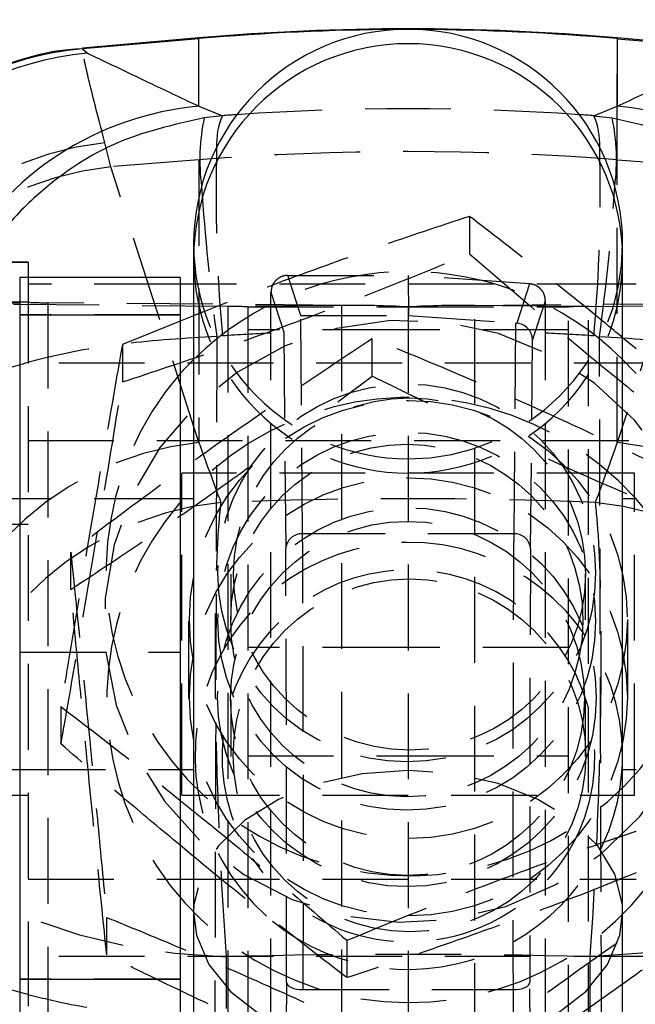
# Model space of a CAD drawing. Extents: x 94 to 732, y 26 to 530.
# Tile 20 of 22: x 677 to 696, y 470 to 499. Entities that reach past the tile are written whole.
import ezdxf

# ---------------------------------------------------------------- set-up
doc = ezdxf.new("R2010")
doc.units = 0
doc.header["$LTSCALE"] = 2
doc.linetypes.add('HIDDEN', pattern=[1.905, 1.27, -0.635])
doc.layers.get('0').update_dxf_attribs({"linetype": 'CONTINUOUS'})

msp = doc.modelspace()

# ---------------------------------------------------------------- linework, layer by layer
at = {"color": 7, "linetype": 'CONTINUOUS'}
for p, q in [((682.6276, 498.2055), (679.175, 497.9037)), ((682.6276, 498.2262), (679.1759, 497.9242)), ((682.6276, 496.2066), (682.6276, 498.2055)), ((698.4632, 497.9243), (695.0124, 498.2262)), ((695.0124, 498.2055), (695.0124, 496.2066)), ((695.0124, 498.2055), (698.465, 497.9037)), ((679.175, 497.9037), (679.3285, 497.7763)), ((682.6276, 496.2066), (683.3209, 495.9263)), ((694.319, 495.9263), (695.0124, 496.2066)), ((683.3209, 495.9263), (682.7842, 495.8682)), ((694.319, 495.9263), (694.8558, 495.8682)), ((682.47, 492.1309), (682.47, 491.7062)), ((695.17, 491.7062), (695.17, 492.1309)), ((682.47, 491.7062), (682.47, 472.3702)), ((695.17, 472.3702), (695.17, 491.7062)), ((677.57, 491.5922), (672.82, 491.5922)), ((677.57, 491.5917), (677.57, 491.1418)), ((682.0699, 491.1418), (677.3199, 491.1418)), ((677.3199, 491.1418), (677.3199, 490.0357)), ((682.0699, 491.1418), (682.0699, 490.0357)), ((682.47, 490.9448), (682.0699, 490.9448)), ((695.5701, 490.9448), (695.17, 490.9448)), ((677.3199, 490.0357), (682.0699, 490.0357)), ((677.3199, 490.0357), (677.3199, 470.3857)), ((682.0699, 490.0357), (682.0699, 470.3857)), ((682.47, 490.0087), (682.0699, 489.8468)), ((695.5701, 489.0285), (695.17, 489.3603)), ((682.47, 488.718), (682.0699, 488.2973)), ((682.47, 485.3547), (682.12, 485.3547)), ((682.12, 484.5922), (682.12, 485.3547)), ((695.52, 485.3547), (695.17, 485.3547)), ((695.52, 484.5922), (695.52, 485.3547)), ((677.3199, 484.5922), (676.97, 484.5922)), ((682.47, 484.5922), (682.0699, 484.5922)), ((695.5701, 484.5922), (695.17, 484.5922)), ((676.97, 476.5922), (677.3199, 476.5922)), ((682.0699, 476.5922), (682.47, 476.5922)), ((682.12, 475.939), (682.12, 476.5922)), ((695.17, 476.5922), (695.5701, 476.5922)), ((695.52, 475.939), (695.52, 476.5922)), ((682.12, 475.8297), (682.12, 475.939)), ((695.52, 475.8297), (695.52, 475.939)), ((682.0699, 475.6742), (682.47, 475.3522)), ((682.12, 475.8297), (682.47, 475.8297)), ((695.17, 475.8297), (695.52, 475.8297)), ((695.17, 474.627), (695.5701, 474.7606)), ((682.47, 474.0139), (682.0699, 474.3481)), ((682.0699, 473.3424), (682.47, 473.3424)), ((695.5701, 473.5369), (695.088, 473.3424)), ((695.17, 473.3424), (695.5701, 473.3424)), ((682.47, 472.3702), (682.47, 463.5373)), ((695.17, 463.5373), (695.17, 472.3702)), ((677.3199, 470.3857), (682.0699, 470.3857)), ((677.3199, 470.3857), (677.3199, 465.91)), ((682.0699, 470.3857), (682.0699, 465.91))]:
    msp.add_line(p, q, dxfattribs=at)
at = {"color": 8, "linetype": 'CONTINUOUS'}
for p, q in [((682.6276, 498.2055), (682.6276, 498.2262)), ((695.0124, 498.2262), (695.0124, 498.2055))]:
    msp.add_line(p, q, dxfattribs=at)
at = {"color": 7, "linetype": 'HIDDEN'}
for p, q in [((695.0124, 494.6219), (695.0124, 498.2262)), ((680.0137, 494.4168), (679.8374, 495.1287)), ((682.6276, 494.6219), (680.0137, 494.4168)), ((682.6276, 494.6219), (682.6276, 486.2591)), ((695.0124, 494.6219), (697.6263, 494.4168)), ((695.0124, 486.2591), (695.0124, 494.6219)), ((682.6276, 486.2591), (680.0137, 494.4168)), ((697.6263, 494.4168), (695.0124, 486.2591)), ((690.6385, 492.9498), (690.6385, 491.8453)), ((672.82, 491.5917), (677.57, 491.5917)), ((677.57, 491.1418), (677.57, 469.5926)), ((685.2593, 491.2036), (688.82, 491.2051)), ((685.6384, 490.0196), (685.2593, 491.2036)), ((692.4158, 490.953), (688.82, 491.2051)), ((688.82, 491.2051), (688.8333, 490.0196)), ((682.0699, 490.9448), (677.57, 490.9448)), ((695.17, 490.9448), (682.47, 490.9448)), ((692.4158, 490.953), (692.0344, 489.7894)), ((684.7585, 489.4985), (684.759, 490.7047)), ((684.759, 490.7047), (685.1379, 489.5212)), ((692.5001, 489.2922), (692.8812, 490.4551)), ((692.8815, 489.4985), (692.8812, 490.4551)), ((677.57, 490.4089), (672.82, 490.4089)), ((674.797, 490.3647), (678.1558, 490.3958)), ((683.4842, 490.2842), (674.797, 490.3647)), ((678.1558, 490.3958), (678.1558, 468.3968)), ((686.843, 490.3153), (678.1558, 490.3958)), ((686.843, 490.3153), (683.4842, 490.2842)), ((683.4842, 490.2842), (683.4842, 468.2852)), ((684.07, 490.2711), (684.07, 468.2721)), ((684.07, 490.2711), (688.82, 490.2711)), ((686.843, 490.3153), (686.843, 468.3163)), ((688.82, 490.2711), (688.82, 468.2721)), ((688.82, 490.2711), (693.57, 490.2711)), ((690.797, 490.3153), (699.4842, 490.3958)), ((690.797, 468.3163), (690.797, 490.3153)), ((694.1558, 490.2842), (690.797, 490.3153)), ((693.57, 468.2721), (693.57, 490.2711)), ((694.1558, 490.2842), (702.843, 490.3647)), ((694.1558, 468.2852), (694.1558, 490.2842)), ((682.0699, 490.0357), (677.3199, 490.0357)), ((685.6374, 490.0196), (685.6384, 490.0196)), ((685.6949, 483.5595), (685.6374, 490.0196)), ((685.6384, 490.0196), (688.8333, 490.0196)), ((688.8333, 490.0196), (692.0005, 489.7918)), ((682.0699, 489.8468), (680.3607, 489.1551)), ((688.82, 489.5928), (684.07, 489.5928)), ((693.57, 489.5928), (688.82, 489.5928)), ((692.0005, 489.7918), (691.9451, 483.5595)), ((684.7585, 469.0505), (684.7585, 489.4985)), ((685.1379, 489.5212), (685.1949, 483.111)), ((687.7577, 488.2276), (687.7577, 489.332)), ((692.4451, 483.111), (692.5001, 489.2922)), ((692.8815, 469.0505), (692.8815, 489.4985)), ((680.3607, 489.1551), (680.3607, 488.0507)), ((700.07, 488.6096), (677.57, 488.6096)), ((686.739, 487.4653), (687.7577, 488.2276)), ((677.57, 486.3222), (700.07, 486.3222)), ((695.17, 485.3547), (682.47, 485.3547)), ((682.0699, 484.5922), (677.3199, 484.5922)), ((682.0699, 484.5922), (677.3199, 484.5922)), ((682.12, 476.5922), (682.12, 484.5922)), ((695.52, 476.5922), (695.52, 484.5922)), ((677.57, 483.8323), (672.82, 483.8323)), ((677.57, 483.8323), (673.57, 483.8323)), ((691.9451, 483.5595), (685.6949, 483.5595)), ((678.8335, 481.914), (678.8335, 483.0185)), ((683.57, 482.3674), (683.57, 481.0142)), ((694.07, 481.0142), (694.07, 482.3674)), ((682.32, 480.976), (682.32, 478.6886)), ((695.32, 478.6886), (695.32, 480.976)), ((677.3199, 480.0613), (682.0699, 480.0613)), ((688.82, 480.1933), (684.07, 480.1933)), ((693.57, 480.1933), (688.82, 480.1933)), ((683.57, 478.6505), (683.57, 476.9731)), ((694.07, 476.9731), (694.07, 478.6505)), ((678.5422, 478.4484), (678.5422, 477.3439)), ((684.07, 476.9933), (688.82, 476.9933)), ((688.82, 476.9933), (693.57, 476.9933)), ((677.3199, 476.5922), (682.0699, 476.5922)), ((677.3199, 476.5922), (682.0699, 476.5922)), ((672.82, 475.8323), (677.57, 475.8323)), ((673.57, 475.8323), (677.57, 475.8323)), ((682.47, 475.8297), (695.17, 475.8297)), ((677.57, 473.3424), (682.0699, 473.3424)), ((682.47, 473.3424), (695.17, 473.3424)), ((679.8958, 471.1081), (679.8958, 472.2125)), ((687.0015, 471.5363), (687.0015, 470.4318)), ((700.07, 471.055), (677.57, 471.055)), ((683.4416, 458.0902), (683.4416, 471.0524)), ((694.1984, 471.0524), (694.1984, 458.0902)), ((682.0699, 470.3857), (677.3199, 470.3857)), ((685.2148, 470.2945), (685.2088, 467.3458)), ((685.7082, 466.8442), (685.7148, 470.0789)), ((685.7148, 470.0789), (691.9252, 470.0789)), ((691.9252, 470.0789), (691.9314, 467.0602)), ((692.4308, 467.5629), (692.4252, 470.2945))]:
    msp.add_line(p, q, dxfattribs=at)
at = {"color": 7, "linetype": 'HIDDEN', "flags": 128}
for points in [[(689.1403, 498.475), (688.82, 498.4758), (688.4997, 498.475)], [(697.6955, 479.4993), (697.8192, 481.0916), (697.6538, 482.6801), (697.2044, 484.2138), (696.4855, 485.6435), (695.5202, 486.9231), (694.3396, 488.0117), (692.9816, 488.874), (691.4899, 489.4826), (689.9123, 489.8177), (688.2996, 489.8686), (686.7036, 489.6338), (685.1757, 489.1206), (683.7649, 488.3457), (682.5166, 487.3339), (681.4708, 486.1178), (680.6613, 484.7364), (680.114, 483.2341), (679.8465, 481.6593), (679.8674, 480.0625), (680.1761, 478.4951), (680.7626, 477.0074), (681.6081, 475.6472), (682.6853, 474.4583), (683.9598, 473.479), (685.3904, 472.7405), (686.9313, 472.2668), (688.5329, 472.073), (690.1437, 472.1653), (691.712, 472.5408), (693.1873, 473.1875), (694.5222, 474.0844), (695.6739, 475.2029), (696.6053, 476.5069), (697.2864, 477.9546), (697.6955, 479.4993)], [(688.82, 476.5596), (687.4549, 476.4617), (686.1537, 476.1724), (684.9771, 475.7054), (683.9803, 475.0824), (683.2097, 474.3326), (682.7014, 473.491), (682.4793, 472.597), (682.47, 472.3702)], [(695.17, 472.3702), (695.1607, 472.597), (694.9385, 473.491), (694.4303, 474.3326), (693.6597, 475.0824), (692.6628, 475.7054), (691.4863, 476.1724), (690.1851, 476.4617), (688.82, 476.5596)], [(675.0842, 474.4391), (675.4255, 473.7881), (676.0169, 473.1714), (676.8416, 472.6065), (677.8757, 472.1098), (679.0896, 471.6956), (680.4485, 471.3756), (681.9131, 471.1591), (683.4416, 471.0524)], [(702.5558, 474.4391), (702.2145, 473.7881), (701.623, 473.1714), (700.7984, 472.6065), (699.7643, 472.1098), (698.5503, 471.6956), (697.1915, 471.3756), (695.7268, 471.1591), (694.1984, 471.0524)], [(685.2148, 470.2945), (685.2247, 470.2525), (685.2534, 470.2122), (685.2997, 470.175), (685.3619, 470.1424), (685.4376, 470.1156), (685.5239, 470.0956), (685.6175, 470.0832), (685.7148, 470.0789)], [(691.9252, 470.0789), (692.0225, 470.0832), (692.1161, 470.0956), (692.2024, 470.1156), (692.278, 470.1424), (692.3402, 470.175), (692.3866, 470.2122), (692.4152, 470.2525), (692.4252, 470.2945)]]:
    msp.add_lwpolyline(points, dxfattribs=at)
at = {"color": 7, "linetype": 'CONTINUOUS', "flags": 128}
msp.add_lwpolyline([(695.5701, 488.2973), (695.5202, 488.3527), (695.17, 488.718)], dxfattribs=at)
at = {"color": 8, "linetype": 'CONTINUOUS', "flags": 128}
msp.add_lwpolyline([(682.47, 472.3702), (682.5536, 471.6925), (682.921, 470.8196), (683.5642, 470.0192), (684.4531, 469.3287), (685.5462, 468.7805), (686.7924, 468.4001), (688.1334, 468.2054), (689.5065, 468.2054), (690.8476, 468.4001), (692.0938, 468.7805), (693.1869, 469.3287), (694.0758, 470.0192), (694.719, 470.8196), (695.0863, 471.6925), (695.17, 472.3702)], dxfattribs=at)
at = {"color": 7, "linetype": 'HIDDEN'}
for centre, radius in [((688.7789, 482.4019), 5.5899), ((688.8599, 482.3705), 5.2096), ((688.8287, 481.0249), 6.4821), ((688.7789, 480.9723), 5.5899), ((688.7806, 480.9954), 5.2128), ((688.8287, 478.7375), 6.4821), ((688.7847, 478.7284), 5.6052), ((688.8009, 478.692), 5.2353), ((688.859, 477.0051), 5.2186)]:
    msp.add_circle(centre, radius, dxfattribs=at)
at = {"color": 7, "linetype": 'CONTINUOUS'}
for centre, radius, start, end in [((688.82, 427.4465), 71.05, 85, 95), ((679.9739, 488.8018), 9.1368, 95.01651, 179.79071), ((680.1517, 488.6682), 9.1452, 95.16411, 178.55714)]:
    msp.add_arc(centre, radius, start, end, dxfattribs=at)
at = {"color": 8, "linetype": 'CONTINUOUS'}
for centre, radius, start, end in [((688.82, 427.384), 71.0918, 90.258119, 94.997053), ((688.82, 427.384), 71.0918, 85.002947, 89.741881), ((688.82, 491.7061), 6.35, 0.00052, 179.99948), ((683.4476, 487.1056), 9.1379, 95.14865, 150.5946), ((694.1924, 487.1056), 9.1379, 29.4054, 84.85135), ((688.5394, 494.6269), 5.8876, 167.8289, 187.66849), ((685.2098, 495.0984), 2.0623, 156.33119, 182.97497), ((692.4302, 495.0984), 2.0623, 357.02503, 23.66881), ((689.1006, 494.6269), 5.8876, 352.33151, 12.1711), ((680.2801, 470.4506), 9.1622, 178.78821, 251.15036)]:
    msp.add_arc(centre, radius, start, end, dxfattribs=at)
at = {"color": 7, "linetype": 'HIDDEN'}
for centre, radius, start, end in [((680.8423, 485.9202), 9.2631, 96.22798, 178.03616), ((688.82, 415.6762), 79.1882, 85.514964, 94.485036), ((731.6968, 493.6854), 48.5642, 178.45912, 185.04663), ((645.9431, 493.6854), 48.5642, 354.95337, 1.54088), ((680.983, 485.2331), 9.2348, 96.02533, 177.0014), ((746.236, 498.0457), 63.6705, 183.786203, 187.806272), ((631.404, 498.0457), 63.6705, 352.193728, 356.213797), ((688.8199, 491.7062), 6.35, 180.00031, 270.00038), ((688.82, 491.7062), 6.35, 269.99962, 359.99969), ((688.82, 482.2557), 9.06, 45.50194, 134.49806), ((678.0717, 499.7347), 9.3392, 266.92082, 270.51609), ((683.5683, 480.9455), 9.3391, 86.9208, 90.51612), ((687.1269, 458.7971), 31.5195, 86.92081, 90.51611), ((690.5131, 458.7971), 31.5195, 89.48389, 93.07919), ((694.0717, 480.9455), 9.3391, 89.48388, 93.0792), ((688.8481, 482.4191), 8.972, 139.06757, 350.43933), ((688.8503, 478.6449), 8.9507, 65.62698, 343.49491), ((688.9327, 478.6805), 8.8844, 348.94112, 66.01627), ((683.5969, 477.0754), 9.2348, 96.02533, 177.0014), ((694.0431, 477.0754), 9.2348, 2.9986, 83.97467), ((684.1737, 475.2857), 9.2423, 95.54061, 176.9472), ((693.4662, 475.2857), 9.2423, 3.0528, 84.45939), ((685.6715, 483.0826), 0.4774, 87.19066, 176.59605), ((691.9685, 483.0826), 0.4774, 3.40395, 92.80934), ((688.84, 476.9776), 6.33, 359.95983, 228.25166), ((688.8276, 476.9725), 5.519, 335.75284, 218.62661), ((688.8176, 477.0291), 6.3527, 230.79555, 359.49518), ((688.8176, 477.0536), 5.5618, 239.42409, 335.03383)]:
    msp.add_arc(centre, radius, start, end, dxfattribs=at)
at = {"color": 7, "linetype": 'CONTINUOUS'}
msp.add_ellipse((688.82, 492.1309), major_axis=(0, 6.3522), ratio=0.9996479, start_param=4.712389, end_param=7.8539816, dxfattribs=at)
at = {"color": 7, "linetype": 'HIDDEN'}
for centre, major_axis, ratio, start_param, end_param in [((688.82, 427.2449), (71.05, 0), 0.9695713, 1.4993974, 1.6421953), ((688.82, 492.1309), (0, 6.3522), 0.9996479, 1.5707963, 3.1415927), ((688.82, 492.1309), (0, 6.3522), 0.9996479, 3.1415927, 4.712389), ((692.0046, 489.8074), (0.4997, -0.0358), 0.0315425, 4.7063922, 4.7743332), ((692.0001, 489.2922), (0.4934, -0.081), 0.9967403, 0.1632806, 1.6642434), ((688.82, 427.2449), (71.05, 0), 0.8776294, 1.6279913, 1.6482708), ((688.82, 427.2449), (71.05, 0), 0.8776294, 1.4933218, 1.5136014), ((688.82, 405.1695), (-68.2504, 208.1184), 0.0948879, 5.0720749, 5.0813087), ((688.82, 405.1695), (68.2504, 208.1184), 0.0948879, 1.2018767, 1.2111104), ((688.82, 447.4788), (71.05, 0), 0.5224353, 1.4927636, 1.6488291), ((685.6766, 474.455), (-0.0004, 10.15), 0.0041482, 4.2666321, 5.8253044), ((691.9633, 474.455), (0.0004, 10.15), 0.0041482, 0.4578809, 2.0165532), ((685.1766, 474.455), (-0.0004, 9.65), 0.0043632, 4.2666321, 5.8253044), ((692.4633, 474.455), (0.0004, 9.65), 0.0043632, 0.4578809, 2.0165532), ((688.82, 447.4788), (71.05, 0), 0.3327441, 1.4950253, 1.6465673)]:
    msp.add_ellipse(centre, major_axis=major_axis, ratio=ratio, start_param=start_param, end_param=end_param, dxfattribs=at)
at = {"color": 8, "linetype": 'CONTINUOUS'}
for start_param, end_param in [(1.6421953, 1.6482708), (1.4933218, 1.4993974)]:
    msp.add_ellipse((688.82, 427.2449), major_axis=(71.05, 0), ratio=0.9695713, start_param=start_param, end_param=end_param, dxfattribs=at)
at = {"color": 7, "linetype": 'CONTINUOUS'}
for points, knots in [([(679.1794, 497.9008), (679.0411, 497.8957), (678.4206, 497.8726), (677.3133, 497.596), (675.9321, 497.0688), (674.6785, 496.3184), (673.6107, 495.4342), (672.7294, 494.4511), (672.03, 493.4075), (671.5049, 492.3382), (671.14, 491.2758), (670.924, 490.2525), (670.8281, 489.4046), (670.8346, 488.9076), (670.837, 488.7292)], [0, 0, 0, 0, 0.0303803, 0.136302, 0.2483344, 0.354547, 0.4555733, 0.5518754, 0.6436116, 0.7307199, 0.8129394, 0.8897865, 0.9604496, 1, 1, 1, 1]), ([(679.3285, 497.7763), (679.9634, 497.4725), (681.0579, 496.9488), (682.1634, 496.4261), (682.6276, 496.2066)], [0, 0, 0, 0, 0.5800414, 1, 1, 1, 1]), ([(695.0124, 496.2066), (695.4766, 496.4261), (696.582, 496.9488), (697.6766, 497.4725), (698.3115, 497.7763)], [0, 0, 0, 0, 0.4199586, 1, 1, 1, 1])]:
    msp.add_open_spline(points, degree=3, knots=knots, dxfattribs=at)
at = {"color": 7, "linetype": 'HIDDEN'}
for points, knots in [([(679.8374, 495.1287), (679.6787, 495.746), (679.373, 496.9354), (679.1683, 497.8559), (679.1727, 497.8876), (679.175, 497.9037)], [0, 0, 0, 0, 0.3480155, 0.6705308, 1, 1, 1, 1]), ([(690.6385, 492.9498), (689.7462, 492.6556), (687.9421, 492.0608), (685.2745, 491.0984), (683.4312, 490.3987), (682.5611, 490.0457), (682.47, 490.0087)], [0, 0, 0, 0, 0.3339745, 0.6751912, 0.9659856, 1, 1, 1, 1]), ([(695.17, 489.3603), (694.9692, 489.5275), (694.111, 490.242), (692.5767, 491.4569), (691.2885, 492.4491), (690.6385, 492.9498)], [0, 0, 0, 0, 0.13144138, 0.56174119, 1, 1, 1, 1]), ([(680.3607, 488.0507), (681.2527, 488.345), (683.0562, 488.94), (685.7282, 489.9006), (688.2825, 490.8817), (689.8484, 491.5222), (690.6385, 491.8453)], [0, 0, 0, 0, 0.2646059, 0.5349497, 0.7653441, 1, 1, 1, 1]), ([(690.6385, 491.8453), (691.3727, 491.2104), (692.8571, 489.9267), (695.0563, 488.1038), (697.1586, 486.424), (698.4475, 485.4332), (699.0978, 484.9332)], [0, 0, 0, 0, 0.2646058, 0.5349496, 0.7653441, 1, 1, 1, 1]), ([(685.2593, 491.2036), (685.2592, 491.2036), (685.2586, 491.2036), (685.2562, 491.2036), (685.2465, 491.2035), (685.2075, 491.202), (685.1165, 491.1885), (684.9862, 491.1333), (684.8629, 491.0225), (684.7763, 490.8751), (684.7649, 490.7624), (684.759, 490.7047)], [0, 0, 0, 0, 0.0004407, 0.0022033, 0.0092546, 0.037467, 0.1507673, 0.35768, 0.5652126, 0.7772969, 1, 1, 1, 1]), ([(692.8812, 490.4551), (692.8755, 490.5116), (692.8642, 490.6247), (692.7765, 490.7752), (692.648, 490.888), (692.5186, 490.9412), (692.4395, 490.9503), (692.4158, 490.953)], [0, 0, 0, 0, 0.2277132, 0.4554659, 0.6819317, 0.9046863, 1, 1, 1, 1]), ([(683.1556, 489.3977), (682.2236, 489.3405), (680.3868, 489.2279), (678.3109, 488.8436), (676.8846, 488.438), (675.8508, 488.0205), (675.0642, 487.5135), (674.8064, 487.1243), (674.7609, 486.9245), (674.7605, 486.9227)], [0, 0, 0, 0, 0.21230737, 0.41844848, 0.54479532, 0.67116481, 0.83068925, 0.99851425, 1, 1, 1, 1]), ([(687.7577, 489.332), (686.9831, 488.8191), (685.4172, 487.7821), (683.0971, 486.1666), (680.8792, 484.5595), (679.5195, 483.5353), (678.8335, 483.0185)], [0, 0, 0, 0, 0.2646059, 0.5349497, 0.7653441, 1, 1, 1, 1]), ([(683.1556, 489.3977), (683.1463, 485.9983), (683.1278, 479.2519), (683.1059, 472.5054), (683.095, 469.1582)], [0, 0, 0, 0, 0.5038687, 1, 1, 1, 1]), ([(697.7442, 484.8396), (696.5015, 485.4463), (694.4322, 486.4565), (691.4203, 487.8071), (689.3396, 488.6885), (688.129, 489.181), (687.7577, 489.332)], [0, 0, 0, 0, 0.3772373, 0.628209, 0.8859604, 1, 1, 1, 1]), ([(694.545, 469.1582), (694.5341, 472.5054), (694.5122, 479.2519), (694.4937, 485.9983), (694.4844, 489.3977)], [0, 0, 0, 0, 0.4961313, 1, 1, 1, 1]), ([(694.4844, 489.3977), (695.4164, 489.3405), (697.2532, 489.2279), (699.3291, 488.8436), (700.7554, 488.438), (701.7891, 488.0205), (702.5758, 487.5135), (702.8336, 487.1243), (702.8791, 486.9245), (702.8795, 486.9227)], [0, 0, 0, 0, 0.21230737, 0.41844848, 0.54479532, 0.67116481, 0.83068925, 0.99851425, 1, 1, 1, 1]), ([(680.3607, 489.1551), (680.1344, 487.8705), (679.7576, 485.7313), (679.2091, 482.4979), (678.8302, 480.2125), (678.6098, 478.8625), (678.5422, 478.4484)], [0, 0, 0, 0, 0.37723723, 0.62820896, 0.88596042, 1, 1, 1, 1]), ([(687.7577, 488.2276), (688.1274, 488.044), (688.6638, 487.7776), (689.2165, 487.5158), (689.3883, 487.4345)], [0, 0, 0, 0, 0.6892481, 1, 1, 1, 1]), ([(678.5422, 477.3439), (678.6098, 477.726), (678.8264, 478.9502), (679.2051, 481.1247), (679.7537, 484.3492), (680.1344, 486.6707), (680.3607, 488.0507)], [0, 0, 0, 0, 0.1140402, 0.3653612, 0.622761, 1, 1, 1, 1]), ([(678.8335, 481.914), (679.6075, 482.4274), (681.1725, 483.4653), (683.0726, 484.7789), (684.1533, 485.5655), (684.4231, 485.7619)], [0, 0, 0, 0, 0.4234518, 0.8560861, 1, 1, 1, 1]), ([(692.9603, 485.7746), (693.3049, 485.6182), (694.9256, 484.8829), (696.5026, 484.2407), (697.7442, 483.7351)], [0, 0, 0, 0, 0.2126893, 1, 1, 1, 1]), ([(683.4416, 471.0524), (683.3883, 471.8585), (683.266, 473.7071), (683.1634, 476.4019), (683.1174, 478.676), (683.1091, 480.3159), (683.1246, 481.7403), (683.1648, 482.9758), (683.2188, 483.8852), (683.264, 484.3184), (683.2814, 484.4848)], [0, 0, 0, 0, 0.1641886, 0.3765478, 0.5006706, 0.6092227, 0.7177744, 0.8253224, 0.93287, 1, 1, 1, 1]), ([(694.3586, 484.4848), (694.3916, 484.1365), (694.4524, 483.496), (694.504, 482.19), (694.5313, 480.6547), (694.5248, 478.4326), (694.4495, 475.459), (694.3205, 472.8087), (694.2239, 471.4199), (694.1984, 471.0524)], [0, 0, 0, 0, 0.1332717, 0.2450479, 0.3568243, 0.4993806, 0.7112497, 0.9235835, 1, 1, 1, 1]), ([(678.8335, 483.0185), (678.9257, 482.1156), (679.1121, 480.2904), (679.3883, 477.507), (679.6523, 474.7834), (679.8141, 473.0747), (679.8958, 472.2125)], [0, 0, 0, 0, 0.2646058, 0.5349496, 0.765344, 1, 1, 1, 1]), ([(679.8958, 471.1081), (679.8036, 472.0109), (679.6172, 473.8362), (679.341, 476.6196), (679.077, 479.3432), (678.9151, 481.0519), (678.8335, 481.914)], [0, 0, 0, 0, 0.2646058, 0.5349496, 0.765344, 1, 1, 1, 1]), ([(678.5422, 478.4484), (679.2754, 477.8868), (680.4333, 477), (681.6307, 476.0299), (682.0699, 475.6742)], [0, 0, 0, 0, 0.6332623, 1, 1, 1, 1]), ([(682.0699, 474.3481), (681.5453, 474.7836), (680.3497, 475.7761), (679.192, 476.7803), (678.5422, 477.3439)], [0, 0, 0, 0, 0.4387243, 1, 1, 1, 1]), ([(682.47, 475.3522), (682.6708, 475.1912), (683.529, 474.5033), (685.0632, 473.2108), (686.3515, 472.0978), (687.0015, 471.5363)], [0, 0, 0, 0, 0.13144143, 0.56174118, 1, 1, 1, 1]), ([(687.0015, 471.5363), (687.8938, 471.901), (689.6979, 472.6384), (692.3655, 473.6458), (694.2088, 474.3071), (695.0789, 474.5967), (695.17, 474.627)], [0, 0, 0, 0, 0.3339746, 0.6751912, 0.9659857, 1, 1, 1, 1]), ([(687.0015, 470.4318), (686.2679, 470.9976), (684.7849, 472.1413), (683.2406, 473.3708), (682.4703, 474.0136), (682.47, 474.0139)], [0, 0, 0, 0, 0.4945235, 0.999771, 1, 1, 1, 1]), ([(689.8823, 467.7201), (690.6569, 468.3031), (692.2228, 469.4818), (694.5429, 471.1491), (696.7608, 472.6801), (698.1204, 473.5797), (698.8065, 474.0336)], [0, 0, 0, 0, 0.26460587, 0.53494972, 0.76534406, 1, 1, 1, 1]), ([(695.088, 473.3424), (694.9215, 473.2749), (693.84, 472.8368), (691.909, 472.1142), (689.3582, 471.2076), (687.7918, 470.692), (687.0015, 470.4318)], [0, 0, 0, 0, 0.062719, 0.40728, 0.7009243, 1, 1, 1, 1]), ([(698.8065, 472.9292), (698.0319, 472.3462), (696.466, 471.1675), (694.1459, 469.5002), (691.9281, 467.9692), (690.5684, 467.0696), (689.8823, 466.6157)], [0, 0, 0, 0, 0.2646058, 0.5349496, 0.7653441, 1, 1, 1, 1]), ([(679.8958, 472.2125), (680.2671, 472.0615), (681.4568, 471.5776), (683.5364, 470.6972), (686.5491, 469.3474), (688.6397, 468.3268), (689.8823, 467.7201)], [0, 0, 0, 0, 0.1140401, 0.3653612, 0.622761, 1, 1, 1, 1]), ([(683.095, 469.1582), (682.2347, 469.2142), (680.5832, 469.3217), (678.6258, 469.6548), (677.198, 470.0144), (676.033, 470.426), (675.1899, 470.8981), (674.8241, 471.3087), (674.7397, 471.5234), (674.7247, 471.582), (674.7243, 471.5837)], [0, 0, 0, 0, 0.1967576, 0.3777005, 0.5053072, 0.6329398, 0.8098464, 0.9480613, 0.9985108, 1, 1, 1, 1]), ([(694.545, 469.1582), (695.4471, 469.218), (697.2479, 469.3374), (699.3008, 469.7112), (700.7327, 470.1054), (701.7843, 470.5122), (702.5952, 471.0072), (702.8655, 471.3871), (702.9153, 471.582), (702.9157, 471.5837)], [0, 0, 0, 0, 0.206446, 0.4121068, 0.5384964, 0.6649106, 0.8273755, 0.9985102, 1, 1, 1, 1]), ([(689.8823, 466.6157), (688.6397, 467.127), (686.5703, 467.9785), (683.5585, 469.3377), (681.4777, 470.3283), (680.2671, 470.925), (679.8958, 471.1081)], [0, 0, 0, 0, 0.3772374, 0.6282091, 0.8859604, 1, 1, 1, 1])]:
    msp.add_open_spline(points, degree=3, knots=knots, dxfattribs=at)
at = {"color": 8, "linetype": 'CONTINUOUS'}
for points in [[(682.7842, 495.8682), (681.8598, 495.6569), (680.038, 495.2404), (678.0366, 493.8358), (676.8057, 492.5723), (676.366, 491.8487), (676.2101, 491.5922)], [(694.8558, 495.8682), (695.7801, 495.6569), (697.602, 495.2404), (699.6034, 493.8358), (700.8342, 492.5723), (701.274, 491.8487), (701.4298, 491.5922)]]:
    msp.add_open_spline(points, degree=3, knots=[0, 0, 0, 0, 0.3456822, 0.6813228, 0.8870411, 1, 1, 1, 1], dxfattribs=at)

doc.saveas('drawing.dxf')
